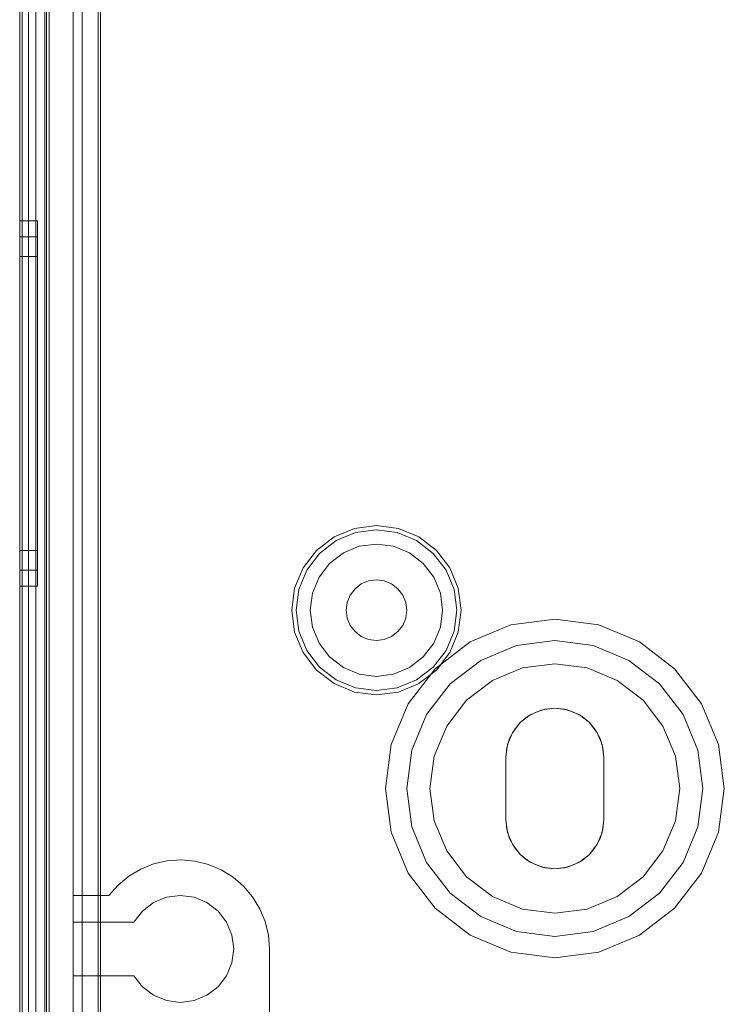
# Model space of a CAD drawing. Extents: x -620 to 300, y 62 to 1112.
# Tile 162 of 226: x 124.627 to 125.245, y 607.37 to 608.233. Entities that reach past the tile are written whole.
import ezdxf

# ---------------------------------------------------------------- set-up
doc = ezdxf.new("R2010")
doc.units = 0
doc.layers.get('0').update_dxf_attribs({"lineweight": 13})

# ---------------------------------------------------------------- blocks, each defined once
blk = doc.blocks.new('Referenz-A06CPVZML0')
at = {"color": 9, "linetype": 'ByBlock', "lineweight": 13, "ltscale": 0.13, "true_color": 0xc1c9c4}
for p, q in [((124.62741, 609.78559), (124.62741, 607.20747)), ((124.62741, 607.20747), (124.62741, 609.78559)), ((124.64929, 607.20747), (124.64929, 609.78559)), ((124.62741, 607.30122), (124.62741, 609.69184)), ((124.63522, 607.30122), (124.63522, 609.69184)), ((124.64929, 609.64809), (124.64929, 607.34497)), ((124.67429, 607.34497), (124.67429, 609.64809)), ((124.62741, 608.49653), (124.62741, 607.30122)), ((124.62741, 608.49653), (124.62741, 607.29341)), ((124.62741, 607.29341), (124.62741, 608.49653)), ((124.63522, 607.30122), (124.63522, 608.49653)), ((124.63522, 607.29341), (124.63522, 608.49653)), ((124.63522, 608.49653), (124.63522, 607.29341)), ((124.67429, 608.2895), (124.67429, 607.46528)), ((124.69616, 608.2895), (124.69616, 607.48222)), ((124.69616, 607.46528), (124.69616, 608.2895)), ((124.65085, 607.20747), (124.65085, 608.26216)), ((124.64304, 608.05669), (124.62741, 608.05669)), ((124.62741, 608.05669), (124.62741, 608.05123)), ((124.62741, 608.05123), (124.62741, 608.05669)), ((124.64304, 608.05361), (124.64304, 608.05669)), ((124.64304, 608.05361), (124.64304, 608.05669)), ((124.62741, 608.05123), (124.62741, 608.03523)), ((124.62741, 608.03523), (124.62741, 608.05123)), ((124.64304, 608.0445), (124.64304, 608.05361)), ((124.64304, 608.0445), (124.64304, 608.05361)), ((124.64304, 608.04263), (124.62741, 608.04263)), ((124.62741, 608.04263), (124.62741, 608.03765)), ((124.62741, 608.03765), (124.62741, 608.04263)), ((124.62741, 608.03765), (124.62741, 608.02305)), ((124.62741, 608.02305), (124.62741, 608.03765)), ((124.64304, 608.0297), (124.64304, 608.0445)), ((124.64304, 608.0297), (124.64304, 608.0445)), ((124.64304, 608.03982), (124.64304, 608.04263)), ((124.64304, 608.03982), (124.64304, 608.04263)), ((124.64304, 608.03151), (124.64304, 608.03982)), ((124.64304, 608.03151), (124.64304, 608.03982)), ((124.62741, 608.03523), (124.62741, 608.00978)), ((124.62741, 608.00978), (124.62741, 608.03523)), ((124.64304, 608.018), (124.64304, 608.03151)), ((124.64304, 608.018), (124.64304, 608.03151)), ((124.64304, 608.00978), (124.64304, 608.0297)), ((124.64304, 608.00978), (124.64304, 608.0297)), ((124.62741, 608.02544), (124.62741, 608.02105)), ((124.64304, 608.02544), (124.62741, 608.02544)), ((124.62741, 608.02105), (124.62741, 608.02544)), ((124.62741, 608.02305), (124.62741, 607.99984)), ((124.62741, 607.99984), (124.62741, 608.02305)), ((124.62741, 608.02105), (124.62741, 608.00817)), ((124.62741, 608.00817), (124.62741, 608.02105)), ((124.64304, 608.02105), (124.64304, 608.02544)), ((124.64304, 608.02105), (124.64304, 608.02544)), ((124.64304, 608.00817), (124.64304, 608.02105)), ((124.64304, 608.00817), (124.64304, 608.02105)), ((124.64304, 607.99984), (124.64304, 608.018)), ((124.64304, 607.99984), (124.64304, 608.018)), ((124.62741, 608.00978), (124.62741, 607.97661)), ((124.62741, 607.97661), (124.62741, 608.00978)), ((124.62741, 608.00817), (124.62741, 607.98768)), ((124.62741, 607.98768), (124.62741, 608.00817)), ((124.64304, 607.98551), (124.64304, 608.00978)), ((124.64304, 607.98551), (124.64304, 608.00978)), ((124.64304, 607.98768), (124.64304, 608.00817)), ((124.64304, 607.98768), (124.64304, 608.00817)), ((124.62741, 607.99984), (124.62741, 607.96958)), ((124.62741, 607.96958), (124.62741, 607.99984)), ((124.64304, 607.9777), (124.64304, 607.99984)), ((124.64304, 607.9777), (124.64304, 607.99984)), ((124.62741, 607.98768), (124.62741, 607.96099)), ((124.62741, 607.96099), (124.62741, 607.98768)), ((124.64304, 607.96099), (124.64304, 607.98768)), ((124.64304, 607.96099), (124.64304, 607.98768)), ((124.64304, 607.95782), (124.64304, 607.98551)), ((124.64304, 607.95782), (124.64304, 607.98551)), ((124.62741, 607.97661), (124.62741, 607.93798)), ((124.62741, 607.93798), (124.62741, 607.97661)), ((124.64304, 607.95244), (124.64304, 607.9777)), ((124.64304, 607.95244), (124.64304, 607.9777)), ((124.62741, 607.96958), (124.62741, 607.93434)), ((124.62741, 607.93434), (124.62741, 607.96958)), ((124.62741, 607.96099), (124.62741, 607.9299)), ((124.62741, 607.9299), (124.62741, 607.96099)), ((124.64304, 607.9299), (124.64304, 607.96099)), ((124.64304, 607.9299), (124.64304, 607.96099)), ((124.64304, 607.92778), (124.64304, 607.95782)), ((124.64304, 607.92778), (124.64304, 607.95782)), ((124.64304, 607.92503), (124.64304, 607.95244)), ((124.64304, 607.92503), (124.64304, 607.95244)), ((124.62741, 607.93798), (124.62741, 607.89653)), ((124.62741, 607.89653), (124.62741, 607.93798)), ((124.62741, 607.93434), (124.62741, 607.89653)), ((124.62741, 607.89653), (124.62741, 607.93434)), ((124.62741, 607.9299), (124.62741, 607.89653)), ((124.62741, 607.89653), (124.62741, 607.9299)), ((124.64304, 607.89653), (124.64304, 607.9299)), ((124.64304, 607.89653), (124.64304, 607.9299)), ((124.64304, 607.89653), (124.64304, 607.92778)), ((124.64304, 607.89653), (124.64304, 607.92778)), ((124.64304, 607.89653), (124.64304, 607.92503)), ((124.64304, 607.89653), (124.64304, 607.92503)), ((124.62741, 607.89653), (124.62741, 607.85872)), ((124.62741, 607.89653), (124.62741, 607.85508)), ((124.62741, 607.89653), (124.62741, 607.86317)), ((124.62741, 607.85872), (124.62741, 607.89653)), ((124.62741, 607.85508), (124.62741, 607.89653)), ((124.62741, 607.86317), (124.62741, 607.89653)), ((124.64304, 607.86803), (124.64304, 607.89653)), ((124.64304, 607.86529), (124.64304, 607.89653)), ((124.64304, 607.86317), (124.64304, 607.89653)), ((124.64304, 607.86803), (124.64304, 607.89653)), ((124.64304, 607.86529), (124.64304, 607.89653)), ((124.64304, 607.86317), (124.64304, 607.89653)), ((124.64304, 607.84062), (124.64304, 607.86803)), ((124.64304, 607.84062), (124.64304, 607.86803)), ((124.64304, 607.83524), (124.64304, 607.86529)), ((124.64304, 607.83524), (124.64304, 607.86529)), ((124.62741, 607.86317), (124.62741, 607.83208)), ((124.62741, 607.83208), (124.62741, 607.86317)), ((124.62741, 607.85872), (124.62741, 607.82349)), ((124.62741, 607.82349), (124.62741, 607.85872)), ((124.64304, 607.83208), (124.64304, 607.86317)), ((124.64304, 607.83208), (124.64304, 607.86317)), ((124.62741, 607.85508), (124.62741, 607.81645)), ((124.62741, 607.81645), (124.62741, 607.85508)), ((124.64304, 607.81537), (124.64304, 607.84062)), ((124.64304, 607.81537), (124.64304, 607.84062)), ((124.62741, 607.83208), (124.62741, 607.80538)), ((124.62741, 607.80538), (124.62741, 607.83208)), ((124.64304, 607.80755), (124.64304, 607.83524)), ((124.64304, 607.80755), (124.64304, 607.83524)), ((124.64304, 607.80538), (124.64304, 607.83208)), ((124.64304, 607.80538), (124.64304, 607.83208)), ((124.62741, 607.82349), (124.62741, 607.79323)), ((124.62741, 607.79323), (124.62741, 607.82349)), ((124.62741, 607.81645), (124.62741, 607.78328)), ((124.62741, 607.78328), (124.62741, 607.81645)), ((124.64304, 607.79323), (124.64304, 607.81537)), ((124.64304, 607.79323), (124.64304, 607.81537)), ((124.62741, 607.80538), (124.62741, 607.7849)), ((124.62741, 607.7849), (124.62741, 607.80538)), ((124.64304, 607.78328), (124.64304, 607.80755)), ((124.64304, 607.78328), (124.64304, 607.80755)), ((124.64304, 607.7849), (124.64304, 607.80538)), ((124.64304, 607.7849), (124.64304, 607.80538)), ((124.62741, 607.79323), (124.62741, 607.77001)), ((124.62741, 607.77001), (124.62741, 607.79323)), ((124.64304, 607.77506), (124.64304, 607.79323)), ((124.64304, 607.77506), (124.64304, 607.79323)), ((124.9207, 607.78697), (124.9028, 607.77956)), ((124.93991, 607.7895), (124.9207, 607.78697)), ((124.95912, 607.78697), (124.93991, 607.7895)), ((124.97702, 607.77956), (124.95912, 607.78697)), ((124.62741, 607.7849), (124.62741, 607.77202)), ((124.62741, 607.77202), (124.62741, 607.7849)), ((124.62741, 607.78328), (124.62741, 607.75783)), ((124.62741, 607.75783), (124.62741, 607.78328)), ((124.64304, 607.77202), (124.64304, 607.7849)), ((124.64304, 607.77202), (124.64304, 607.7849)), ((124.64304, 607.76337), (124.64304, 607.78328)), ((124.64304, 607.76337), (124.64304, 607.78328)), ((124.9028, 607.77956), (124.88743, 607.76776)), ((124.90471, 607.77625), (124.92169, 607.78328)), ((124.92169, 607.78328), (124.93991, 607.78568)), ((124.93991, 607.78568), (124.95813, 607.78328)), ((124.95813, 607.78328), (124.97511, 607.77625)), ((124.99239, 607.76776), (124.97702, 607.77956)), ((124.62741, 607.77202), (124.62741, 607.76763)), ((124.62741, 607.76763), (124.62741, 607.77202)), ((124.62741, 607.77001), (124.62741, 607.75542)), ((124.62741, 607.75542), (124.62741, 607.77001)), ((124.64304, 607.76156), (124.64304, 607.77506)), ((124.64304, 607.76156), (124.64304, 607.77506)), ((124.64304, 607.76763), (124.64304, 607.77202)), ((124.64304, 607.76763), (124.64304, 607.77202)), ((124.89013, 607.76506), (124.90471, 607.77625)), ((124.92491, 607.77128), (124.91093, 607.76548)), ((124.92491, 607.77128), (124.91093, 607.76548)), ((124.93991, 607.77325), (124.92491, 607.77128)), ((124.93991, 607.77325), (124.92491, 607.77128)), ((124.95492, 607.77128), (124.93991, 607.77325)), ((124.95492, 607.77128), (124.93991, 607.77325)), ((124.9689, 607.76548), (124.95492, 607.77128)), ((124.9689, 607.76548), (124.95492, 607.77128)), ((124.97511, 607.77625), (124.98969, 607.76506)), ((124.62741, 607.76763), (124.64304, 607.76763)), ((124.64304, 607.74857), (124.64304, 607.76337)), ((124.64304, 607.74857), (124.64304, 607.76337)), ((124.64304, 607.75325), (124.64304, 607.76156)), ((124.64304, 607.75325), (124.64304, 607.76156)), ((124.88743, 607.76776), (124.87564, 607.75239)), ((124.87894, 607.75048), (124.89013, 607.76506)), ((124.91093, 607.76548), (124.89892, 607.75627)), ((124.91093, 607.76548), (124.89892, 607.75627)), ((124.9809, 607.75627), (124.9689, 607.76548)), ((124.9809, 607.75627), (124.9689, 607.76548)), ((124.98969, 607.76506), (125.00088, 607.75048)), ((125.00419, 607.75239), (124.99239, 607.76776)), ((124.62741, 607.75783), (124.62741, 607.74183)), ((124.62741, 607.74183), (124.62741, 607.75783)), ((124.62741, 607.75542), (124.62741, 607.75044)), ((124.62741, 607.75044), (124.62741, 607.75542)), ((124.64304, 607.75044), (124.64304, 607.75325)), ((124.64304, 607.75044), (124.64304, 607.75325)), ((124.87564, 607.75239), (124.86822, 607.73449)), ((124.89892, 607.75627), (124.88971, 607.74427)), ((124.89892, 607.75627), (124.88971, 607.74427)), ((124.99011, 607.74427), (124.9809, 607.75627)), ((124.99011, 607.74427), (124.9809, 607.75627)), ((125.0116, 607.73449), (125.00419, 607.75239)), ((124.62741, 607.75044), (124.64304, 607.75044)), ((124.64304, 607.73945), (124.64304, 607.74857)), ((124.64304, 607.73945), (124.64304, 607.74857)), ((124.87191, 607.7335), (124.87894, 607.75048)), ((124.88971, 607.74427), (124.88392, 607.73029)), ((124.88971, 607.74427), (124.88392, 607.73029)), ((124.99591, 607.73029), (124.99011, 607.74427)), ((124.99591, 607.73029), (124.99011, 607.74427)), ((125.00088, 607.75048), (125.00791, 607.7335)), ((124.62741, 607.74183), (124.62741, 607.73638)), ((124.62741, 607.73638), (124.62741, 607.74183)), ((124.62741, 607.73638), (124.64304, 607.73638)), ((124.64304, 607.73638), (124.64304, 607.73945)), ((124.64304, 607.73638), (124.64304, 607.73945)), ((124.92663, 607.73829), (124.92113, 607.73406)), ((124.92113, 607.73406), (124.92663, 607.73829)), ((124.93304, 607.74094), (124.92663, 607.73829)), ((124.92663, 607.73829), (124.93304, 607.74094)), ((124.93991, 607.74184), (124.93304, 607.74094)), ((124.93304, 607.74094), (124.93991, 607.74184)), ((124.94679, 607.74094), (124.93991, 607.74184)), ((124.93991, 607.74184), (124.94679, 607.74094)), ((124.95319, 607.73829), (124.94679, 607.74094)), ((124.94679, 607.74094), (124.95319, 607.73829)), ((124.95869, 607.73406), (124.95319, 607.73829)), ((124.95319, 607.73829), (124.95869, 607.73406)), ((124.86822, 607.73449), (124.86569, 607.71528)), ((124.86951, 607.71528), (124.87191, 607.7335)), ((124.88392, 607.73029), (124.88194, 607.71528)), ((124.88392, 607.73029), (124.88194, 607.71528)), ((124.91691, 607.72856), (124.91425, 607.72216)), ((124.91425, 607.72216), (124.91691, 607.72856)), ((124.92113, 607.73406), (124.91691, 607.72856)), ((124.91691, 607.72856), (124.92113, 607.73406)), ((124.96292, 607.72856), (124.95869, 607.73406)), ((124.95869, 607.73406), (124.96292, 607.72856)), ((124.96557, 607.72216), (124.96292, 607.72856)), ((124.96292, 607.72856), (124.96557, 607.72216)), ((124.99788, 607.71528), (124.99591, 607.73029)), ((124.99788, 607.71528), (124.99591, 607.73029)), ((125.00791, 607.7335), (125.01031, 607.71528)), ((125.01413, 607.71528), (125.0116, 607.73449)), ((124.91425, 607.72216), (124.91335, 607.71528)), ((124.91335, 607.71528), (124.91425, 607.72216)), ((124.96647, 607.71528), (124.96557, 607.72216)), ((124.96557, 607.72216), (124.96647, 607.71528)), ((124.86569, 607.71528), (124.86822, 607.69607)), ((124.87191, 607.69706), (124.86951, 607.71528)), ((124.88194, 607.71528), (124.88392, 607.70028)), ((124.88194, 607.71528), (124.88392, 607.70028)), ((124.91335, 607.71528), (124.91425, 607.70841)), ((124.91425, 607.70841), (124.91335, 607.71528)), ((124.96557, 607.70841), (124.96647, 607.71528)), ((124.96647, 607.71528), (124.96557, 607.70841)), ((124.99591, 607.70028), (124.99788, 607.71528)), ((124.99591, 607.70028), (124.99788, 607.71528)), ((125.01031, 607.71528), (125.00791, 607.69706)), ((125.0116, 607.69607), (125.01413, 607.71528)), ((124.91425, 607.70841), (124.91691, 607.702)), ((124.91691, 607.702), (124.91425, 607.70841)), ((124.91691, 607.702), (124.92113, 607.6965)), ((124.92113, 607.6965), (124.91691, 607.702)), ((124.95869, 607.6965), (124.96292, 607.702)), ((124.96292, 607.702), (124.95869, 607.6965)), ((124.96292, 607.702), (124.96557, 607.70841)), ((124.96557, 607.70841), (124.96292, 607.702)), ((125.05774, 607.70241), (125.02194, 607.68758)), ((125.05774, 607.70241), (125.02194, 607.68758)), ((125.09616, 607.70747), (125.05774, 607.70241)), ((125.09616, 607.70747), (125.05774, 607.70241)), ((125.13458, 607.70241), (125.09616, 607.70747)), ((125.13458, 607.70241), (125.09616, 607.70747)), ((125.17038, 607.68758), (125.13458, 607.70241)), ((125.17038, 607.68758), (125.13458, 607.70241)), ((124.86822, 607.69607), (124.87564, 607.67817)), ((124.87894, 607.68008), (124.87191, 607.69706)), ((124.88392, 607.70028), (124.88971, 607.6863)), ((124.88392, 607.70028), (124.88971, 607.6863)), ((124.92113, 607.6965), (124.92663, 607.69228)), ((124.92663, 607.69228), (124.92113, 607.6965)), ((124.92663, 607.69228), (124.93304, 607.68962)), ((124.93304, 607.68962), (124.92663, 607.69228)), ((124.94679, 607.68962), (124.95319, 607.69228)), ((124.95319, 607.69228), (124.94679, 607.68962)), ((124.95319, 607.69228), (124.95869, 607.6965)), ((124.95869, 607.6965), (124.95319, 607.69228)), ((124.99011, 607.6863), (124.99591, 607.70028)), ((124.99011, 607.6863), (124.99591, 607.70028)), ((125.00791, 607.69706), (125.00088, 607.68008)), ((125.00419, 607.67817), (125.0116, 607.69607)), ((124.88971, 607.6863), (124.89892, 607.67429)), ((124.88971, 607.6863), (124.89892, 607.67429)), ((124.93304, 607.68962), (124.93991, 607.68872)), ((124.93991, 607.68872), (124.93304, 607.68962)), ((124.93991, 607.68872), (124.94679, 607.68962)), ((124.94679, 607.68962), (124.93991, 607.68872)), ((124.9809, 607.67429), (124.99011, 607.6863)), ((124.9809, 607.67429), (124.99011, 607.6863)), ((125.02194, 607.68758), (124.9912, 607.66399)), ((125.02194, 607.68758), (124.9912, 607.66399)), ((125.03132, 607.67134), (125.0626, 607.6843)), ((125.0626, 607.6843), (125.03132, 607.67134)), ((125.0626, 607.6843), (125.09616, 607.68872)), ((125.09616, 607.68872), (125.0626, 607.6843)), ((125.09616, 607.68872), (125.12973, 607.6843)), ((125.12973, 607.6843), (125.09616, 607.68872)), ((125.12973, 607.6843), (125.16101, 607.67134)), ((125.16101, 607.67134), (125.12973, 607.6843)), ((125.20112, 607.66399), (125.17038, 607.68758)), ((125.20112, 607.66399), (125.17038, 607.68758)), ((124.87564, 607.67817), (124.88743, 607.6628)), ((124.89013, 607.6655), (124.87894, 607.68008)), ((125.00088, 607.68008), (124.98969, 607.6655)), ((124.99239, 607.6628), (125.00419, 607.67817)), ((124.89892, 607.67429), (124.91093, 607.66508)), ((124.89892, 607.67429), (124.91093, 607.66508)), ((124.9689, 607.66508), (124.9809, 607.67429)), ((124.9689, 607.66508), (124.9809, 607.67429)), ((125.00446, 607.65073), (125.03132, 607.67134)), ((125.03132, 607.67134), (125.00446, 607.65073)), ((125.09616, 607.66841), (125.06785, 607.66468)), ((125.06785, 607.66468), (125.09616, 607.66841)), ((125.12447, 607.66468), (125.09616, 607.66841)), ((125.09616, 607.66841), (125.12447, 607.66468)), ((125.16101, 607.67134), (125.18786, 607.65073)), ((125.18786, 607.65073), (125.16101, 607.67134)), ((124.88743, 607.6628), (124.9028, 607.65101)), ((124.90471, 607.65431), (124.89013, 607.6655)), ((124.91093, 607.66508), (124.92491, 607.65929)), ((124.91093, 607.66508), (124.92491, 607.65929)), ((124.92491, 607.65929), (124.93991, 607.65731)), ((124.92491, 607.65929), (124.93991, 607.65731)), ((124.93991, 607.65731), (124.95492, 607.65929)), ((124.93991, 607.65731), (124.95492, 607.65929)), ((124.95492, 607.65929), (124.9689, 607.66508)), ((124.95492, 607.65929), (124.9689, 607.66508)), ((124.9912, 607.66399), (124.96761, 607.63325)), ((124.9912, 607.66399), (124.96761, 607.63325)), ((124.98969, 607.6655), (124.97511, 607.65431)), ((124.97702, 607.65101), (124.99239, 607.6628)), ((125.06785, 607.66468), (125.04147, 607.65375)), ((125.04147, 607.65375), (125.06785, 607.66468)), ((125.15085, 607.65375), (125.12447, 607.66468)), ((125.12447, 607.66468), (125.15085, 607.65375)), ((125.22471, 607.63325), (125.20112, 607.66399)), ((125.22471, 607.63325), (125.20112, 607.66399)), ((124.9028, 607.65101), (124.9207, 607.64359)), ((124.92169, 607.64728), (124.90471, 607.65431)), ((124.97511, 607.65431), (124.95813, 607.64728)), ((124.95912, 607.64359), (124.97702, 607.65101)), ((124.98385, 607.62388), (125.00446, 607.65073)), ((125.00446, 607.65073), (124.98385, 607.62388)), ((125.04147, 607.65375), (125.01882, 607.63637)), ((125.01882, 607.63637), (125.04147, 607.65375)), ((125.1735, 607.63637), (125.15085, 607.65375)), ((125.15085, 607.65375), (125.1735, 607.63637)), ((125.18786, 607.65073), (125.20847, 607.62388)), ((125.20847, 607.62388), (125.18786, 607.65073)), ((124.9207, 607.64359), (124.93991, 607.64106)), ((124.93991, 607.64488), (124.92169, 607.64728)), ((124.95813, 607.64728), (124.93991, 607.64488)), ((124.93991, 607.64106), (124.95912, 607.64359)), ((124.96761, 607.63325), (124.95278, 607.59745)), ((124.96761, 607.63325), (124.95278, 607.59745)), ((125.01882, 607.63637), (125.00144, 607.61372)), ((125.00144, 607.61372), (125.01882, 607.63637)), ((125.19088, 607.61372), (125.1735, 607.63637)), ((125.1735, 607.63637), (125.19088, 607.61372)), ((125.23954, 607.59745), (125.22471, 607.63325)), ((125.23954, 607.59745), (125.22471, 607.63325)), ((124.97089, 607.5926), (124.98385, 607.62388)), ((124.98385, 607.62388), (124.97089, 607.5926)), ((125.06578, 607.61676), (125.07468, 607.62359)), ((125.07468, 607.62359), (125.06578, 607.61676)), ((125.07229, 607.6221), (125.07972, 607.62607)), ((125.07972, 607.62607), (125.07229, 607.6221)), ((125.07468, 607.62359), (125.08504, 607.62788)), ((125.08504, 607.62788), (125.07468, 607.62359)), ((125.07972, 607.62607), (125.08778, 607.62852)), ((125.08778, 607.62852), (125.07972, 607.62607)), ((125.08504, 607.62788), (125.09616, 607.62934)), ((125.09616, 607.62934), (125.08504, 607.62788)), ((125.08778, 607.62852), (125.09616, 607.62934)), ((125.09616, 607.62934), (125.08778, 607.62852)), ((125.09616, 607.62934), (125.10454, 607.62852)), ((125.10454, 607.62852), (125.09616, 607.62934)), ((125.09616, 607.62934), (125.10728, 607.62788)), ((125.10728, 607.62788), (125.09616, 607.62934)), ((125.10454, 607.62852), (125.11261, 607.62607)), ((125.11261, 607.62607), (125.10454, 607.62852)), ((125.10728, 607.62788), (125.11765, 607.62359)), ((125.11765, 607.62359), (125.10728, 607.62788)), ((125.11261, 607.62607), (125.12003, 607.6221)), ((125.12003, 607.6221), (125.11261, 607.62607)), ((125.11765, 607.62359), (125.12655, 607.61676)), ((125.12655, 607.61676), (125.11765, 607.62359)), ((125.20847, 607.62388), (125.22143, 607.5926)), ((125.22143, 607.5926), (125.20847, 607.62388)), ((125.05895, 607.60786), (125.06578, 607.61676)), ((125.06578, 607.61676), (125.05895, 607.60786)), ((125.06043, 607.61025), (125.06578, 607.61676)), ((125.06578, 607.61676), (125.06043, 607.61025)), ((125.06578, 607.61676), (125.07229, 607.6221)), ((125.07229, 607.6221), (125.06578, 607.61676)), ((125.12003, 607.6221), (125.12655, 607.61676)), ((125.12655, 607.61676), (125.12003, 607.6221)), ((125.12655, 607.61676), (125.13189, 607.61025)), ((125.13189, 607.61025), (125.12655, 607.61676)), ((125.12655, 607.61676), (125.13337, 607.60786)), ((125.13337, 607.60786), (125.12655, 607.61676)), ((125.00144, 607.61372), (124.99051, 607.58734)), ((124.99051, 607.58734), (125.00144, 607.61372)), ((125.05466, 607.5975), (125.05895, 607.60786)), ((125.05895, 607.60786), (125.05466, 607.5975)), ((125.05646, 607.60282), (125.06043, 607.61025)), ((125.06043, 607.61025), (125.05646, 607.60282)), ((125.13189, 607.61025), (125.13586, 607.60282)), ((125.13586, 607.60282), (125.13189, 607.61025)), ((125.13337, 607.60786), (125.13767, 607.5975)), ((125.13767, 607.5975), (125.13337, 607.60786)), ((125.20181, 607.58734), (125.19088, 607.61372)), ((125.19088, 607.61372), (125.20181, 607.58734)), ((124.95278, 607.59745), (124.94772, 607.55903)), ((124.95278, 607.59745), (124.94772, 607.55903)), ((125.05319, 607.58638), (125.05466, 607.5975)), ((125.05466, 607.5975), (125.05319, 607.58638)), ((125.05402, 607.59476), (125.05646, 607.60282)), ((125.05646, 607.60282), (125.05402, 607.59476)), ((125.13586, 607.60282), (125.1383, 607.59476)), ((125.1383, 607.59476), (125.13586, 607.60282)), ((125.13767, 607.5975), (125.13913, 607.58638)), ((125.13913, 607.58638), (125.13767, 607.5975)), ((125.2446, 607.55903), (125.23954, 607.59745)), ((125.2446, 607.55903), (125.23954, 607.59745)), ((124.96647, 607.55903), (124.97089, 607.5926)), ((124.97089, 607.5926), (124.96647, 607.55903)), ((125.05319, 607.58638), (125.05402, 607.59476)), ((125.05402, 607.59476), (125.05319, 607.58638)), ((125.1383, 607.59476), (125.13913, 607.58638)), ((125.13913, 607.58638), (125.1383, 607.59476)), ((125.22143, 607.5926), (125.22585, 607.55903)), ((125.22585, 607.55903), (125.22143, 607.5926)), ((124.99051, 607.58734), (124.98679, 607.55903)), ((124.98679, 607.55903), (124.99051, 607.58734)), ((125.05319, 607.55903), (125.05319, 607.58638)), ((125.05319, 607.58638), (125.05319, 607.55903)), ((125.05319, 607.58638), (125.05319, 607.58638)), ((125.05319, 607.53169), (125.05319, 607.58638)), ((125.05319, 607.58638), (125.05319, 607.53169)), ((125.05319, 607.58638), (125.05319, 607.58638)), ((125.13913, 607.58638), (125.13913, 607.55903)), ((125.13913, 607.55903), (125.13913, 607.58638)), ((125.13913, 607.58638), (125.13913, 607.58638)), ((125.13913, 607.58638), (125.13913, 607.53169)), ((125.13913, 607.53169), (125.13913, 607.58638)), ((125.13913, 607.58638), (125.13913, 607.58638)), ((125.20554, 607.55903), (125.20181, 607.58734)), ((125.20181, 607.58734), (125.20554, 607.55903)), ((124.94772, 607.55903), (124.95278, 607.52061)), ((124.94772, 607.55903), (124.95278, 607.52061)), ((124.97089, 607.52547), (124.96647, 607.55903)), ((124.96647, 607.55903), (124.97089, 607.52547)), ((124.98679, 607.55903), (124.99051, 607.53072)), ((124.99051, 607.53072), (124.98679, 607.55903)), ((125.05319, 607.53169), (125.05319, 607.55903)), ((125.05319, 607.55903), (125.05319, 607.53169)), ((125.13913, 607.55903), (125.13913, 607.53169)), ((125.13913, 607.53169), (125.13913, 607.55903)), ((125.20181, 607.53072), (125.20554, 607.55903)), ((125.20554, 607.55903), (125.20181, 607.53072)), ((125.22585, 607.55903), (125.22143, 607.52547)), ((125.22143, 607.52547), (125.22585, 607.55903)), ((125.23954, 607.52061), (125.2446, 607.55903)), ((125.23954, 607.52061), (125.2446, 607.55903)), ((124.99051, 607.53072), (125.00144, 607.50434)), ((125.00144, 607.50434), (124.99051, 607.53072)), ((125.05402, 607.52331), (125.05319, 607.53169)), ((125.05319, 607.53169), (125.05402, 607.52331)), ((125.05319, 607.53169), (125.05319, 607.53169)), ((125.05466, 607.52057), (125.05319, 607.53169)), ((125.05319, 607.53169), (125.05466, 607.52057)), ((125.05319, 607.53169), (125.05319, 607.53169)), ((125.13913, 607.53169), (125.13767, 607.52057)), ((125.13767, 607.52057), (125.13913, 607.53169)), ((125.13913, 607.53169), (125.1383, 607.52331)), ((125.1383, 607.52331), (125.13913, 607.53169)), ((125.13913, 607.53169), (125.13913, 607.53169)), ((125.13913, 607.53169), (125.13913, 607.53169)), ((125.19088, 607.50434), (125.20181, 607.53072)), ((125.20181, 607.53072), (125.19088, 607.50434)), ((124.95278, 607.52061), (124.96761, 607.48481)), ((124.95278, 607.52061), (124.96761, 607.48481)), ((124.98385, 607.49419), (124.97089, 607.52547)), ((124.97089, 607.52547), (124.98385, 607.49419)), ((125.05646, 607.51524), (125.05402, 607.52331)), ((125.05402, 607.52331), (125.05646, 607.51524)), ((125.05895, 607.5102), (125.05466, 607.52057)), ((125.05466, 607.52057), (125.05895, 607.5102)), ((125.13767, 607.52057), (125.13337, 607.5102)), ((125.13337, 607.5102), (125.13767, 607.52057)), ((125.1383, 607.52331), (125.13586, 607.51524)), ((125.13586, 607.51524), (125.1383, 607.52331)), ((125.22143, 607.52547), (125.20847, 607.49419)), ((125.20847, 607.49419), (125.22143, 607.52547)), ((125.22471, 607.48481), (125.23954, 607.52061)), ((125.22471, 607.48481), (125.23954, 607.52061)), ((125.06043, 607.50782), (125.05646, 607.51524)), ((125.05646, 607.51524), (125.06043, 607.50782)), ((125.13586, 607.51524), (125.13189, 607.50782)), ((125.13189, 607.50782), (125.13586, 607.51524)), ((125.00144, 607.50434), (125.01882, 607.48169)), ((125.01882, 607.48169), (125.00144, 607.50434)), ((125.06578, 607.5013), (125.05895, 607.5102)), ((125.05895, 607.5102), (125.06578, 607.5013)), ((125.06578, 607.5013), (125.06043, 607.50782)), ((125.06043, 607.50782), (125.06578, 607.5013)), ((125.13337, 607.5102), (125.12655, 607.5013)), ((125.12655, 607.5013), (125.13337, 607.5102)), ((125.13189, 607.50782), (125.12655, 607.5013)), ((125.12655, 607.5013), (125.13189, 607.50782)), ((125.1735, 607.48169), (125.19088, 607.50434)), ((125.19088, 607.50434), (125.1735, 607.48169)), ((124.74474, 607.49298), (124.75662, 607.49569)), ((124.75662, 607.49569), (124.74474, 607.49298)), ((124.75662, 607.49569), (124.76878, 607.49653)), ((124.76878, 607.49653), (124.75662, 607.49569)), ((124.76878, 607.49653), (124.78092, 607.49546)), ((124.78092, 607.49546), (124.76878, 607.49653)), ((124.78092, 607.49546), (124.79274, 607.49252)), ((124.79274, 607.49252), (124.78092, 607.49546)), ((125.00446, 607.46733), (124.98385, 607.49419)), ((124.98385, 607.49419), (125.00446, 607.46733)), ((125.07229, 607.49596), (125.06578, 607.5013)), ((125.06578, 607.5013), (125.07229, 607.49596)), ((125.07468, 607.49448), (125.06578, 607.5013)), ((125.06578, 607.5013), (125.07468, 607.49448)), ((125.07972, 607.49199), (125.07229, 607.49596)), ((125.07229, 607.49596), (125.07972, 607.49199)), ((125.08504, 607.49018), (125.07468, 607.49448)), ((125.07468, 607.49448), (125.08504, 607.49018)), ((125.11765, 607.49448), (125.10728, 607.49018)), ((125.10728, 607.49018), (125.11765, 607.49448)), ((125.12003, 607.49596), (125.11261, 607.49199)), ((125.11261, 607.49199), (125.12003, 607.49596)), ((125.12655, 607.5013), (125.11765, 607.49448)), ((125.11765, 607.49448), (125.12655, 607.5013)), ((125.12655, 607.5013), (125.12003, 607.49596)), ((125.12003, 607.49596), (125.12655, 607.5013)), ((125.20847, 607.49419), (125.18786, 607.46733)), ((125.18786, 607.46733), (125.20847, 607.49419)), ((124.72296, 607.48222), (124.73343, 607.48845)), ((124.73343, 607.48845), (124.72296, 607.48222)), ((124.73343, 607.48845), (124.74474, 607.49298)), ((124.74474, 607.49298), (124.73343, 607.48845)), ((124.79274, 607.49252), (124.80397, 607.48778)), ((124.80397, 607.48778), (124.79274, 607.49252)), ((124.80397, 607.48778), (124.81432, 607.48135)), ((124.81432, 607.48135), (124.80397, 607.48778)), ((124.96761, 607.48481), (124.9912, 607.45407)), ((124.96761, 607.48481), (124.9912, 607.45407)), ((125.08778, 607.48955), (125.07972, 607.49199)), ((125.07972, 607.49199), (125.08778, 607.48955)), ((125.09616, 607.48872), (125.08504, 607.49018)), ((125.08504, 607.49018), (125.09616, 607.48872)), ((125.09616, 607.48872), (125.08778, 607.48955)), ((125.08778, 607.48955), (125.09616, 607.48872)), ((125.10728, 607.49018), (125.09616, 607.48872)), ((125.09616, 607.48872), (125.10728, 607.49018)), ((125.10454, 607.48955), (125.09616, 607.48872)), ((125.09616, 607.48872), (125.10454, 607.48955)), ((125.11261, 607.49199), (125.10454, 607.48955)), ((125.10454, 607.48955), (125.11261, 607.49199)), ((125.20112, 607.45407), (125.22471, 607.48481)), ((125.20112, 607.45407), (125.22471, 607.48481)), ((124.69616, 607.48222), (124.69616, 607.47443)), ((124.71359, 607.47443), (124.72296, 607.48222)), ((124.72296, 607.48222), (124.71359, 607.47443)), ((124.81432, 607.48135), (124.82354, 607.47339)), ((124.82354, 607.47339), (124.81432, 607.48135)), ((125.01882, 607.48169), (125.04147, 607.46431)), ((125.04147, 607.46431), (125.01882, 607.48169)), ((125.15085, 607.46431), (125.1735, 607.48169)), ((125.1735, 607.48169), (125.15085, 607.46431)), ((124.69616, 607.47443), (124.69616, 607.46528)), ((124.70554, 607.46528), (124.71359, 607.47443)), ((124.71359, 607.47443), (124.70554, 607.46528)), ((124.82354, 607.47339), (124.83142, 607.46409)), ((124.83142, 607.46409), (124.82354, 607.47339)), ((125.03132, 607.44672), (125.00446, 607.46733)), ((125.00446, 607.46733), (125.03132, 607.44672)), ((125.18786, 607.46733), (125.16101, 607.44672)), ((125.16101, 607.44672), (125.18786, 607.46733)), ((124.70554, 607.46528), (124.67429, 607.46528)), ((124.67429, 607.46528), (124.67429, 607.44184)), ((124.67429, 607.46528), (124.69616, 607.46528)), ((124.67429, 607.46528), (124.67429, 607.46528)), ((124.69616, 607.46528), (124.70554, 607.46528)), ((124.69616, 607.46528), (124.69616, 607.46528)), ((124.70554, 607.46528), (124.70554, 607.46528)), ((124.7446, 607.459), (124.73489, 607.45155)), ((124.73489, 607.45155), (124.7446, 607.459)), ((124.7559, 607.46368), (124.7446, 607.459)), ((124.7446, 607.459), (124.7559, 607.46368)), ((124.76804, 607.46528), (124.7559, 607.46368)), ((124.7559, 607.46368), (124.76804, 607.46528)), ((124.78017, 607.46368), (124.76804, 607.46528)), ((124.76804, 607.46528), (124.78017, 607.46368)), ((124.79147, 607.459), (124.78017, 607.46368)), ((124.78017, 607.46368), (124.79147, 607.459)), ((124.80118, 607.45155), (124.79147, 607.459)), ((124.79147, 607.459), (124.80118, 607.45155)), ((124.83142, 607.46409), (124.83775, 607.45368)), ((124.83775, 607.45368), (124.83142, 607.46409)), ((125.04147, 607.46431), (125.06785, 607.45338)), ((125.06785, 607.45338), (125.04147, 607.46431)), ((125.12447, 607.45338), (125.15085, 607.46431)), ((125.15085, 607.46431), (125.12447, 607.45338)), ((124.73489, 607.45155), (124.72744, 607.44184)), ((124.72744, 607.44184), (124.73489, 607.45155)), ((124.80863, 607.44184), (124.80118, 607.45155)), ((124.80118, 607.45155), (124.80863, 607.44184)), ((124.83775, 607.45368), (124.84238, 607.44241)), ((124.84238, 607.44241), (124.83775, 607.45368)), ((124.9912, 607.45407), (125.02194, 607.43048)), ((124.9912, 607.45407), (125.02194, 607.43048)), ((125.06785, 607.45338), (125.09616, 607.44966)), ((125.09616, 607.44966), (125.06785, 607.45338)), ((125.09616, 607.44966), (125.12447, 607.45338)), ((125.12447, 607.45338), (125.09616, 607.44966)), ((125.17038, 607.43048), (125.20112, 607.45407)), ((125.17038, 607.43048), (125.20112, 607.45407)), ((124.67429, 607.44184), (124.67429, 607.39497)), ((124.72744, 607.44184), (124.67429, 607.44184)), ((124.67429, 607.44184), (124.72744, 607.44184)), ((124.67429, 607.44184), (124.67429, 607.44184)), ((124.72744, 607.44184), (124.72744, 607.44184)), ((124.81331, 607.43054), (124.80863, 607.44184)), ((124.80863, 607.44184), (124.81331, 607.43054)), ((124.84238, 607.44241), (124.84521, 607.43056)), ((124.84521, 607.43056), (124.84238, 607.44241)), ((125.0626, 607.43376), (125.03132, 607.44672)), ((125.03132, 607.44672), (125.0626, 607.43376)), ((125.16101, 607.44672), (125.12973, 607.43376)), ((125.12973, 607.43376), (125.16101, 607.44672)), ((125.09616, 607.42934), (125.0626, 607.43376)), ((125.0626, 607.43376), (125.09616, 607.42934)), ((125.12973, 607.43376), (125.09616, 607.42934)), ((125.09616, 607.42934), (125.12973, 607.43376)), ((124.81491, 607.41841), (124.81331, 607.43054)), ((124.81331, 607.43054), (124.81491, 607.41841)), ((124.84521, 607.43056), (124.84616, 607.41841)), ((124.84616, 607.41841), (124.84521, 607.43056)), ((125.02194, 607.43048), (125.05774, 607.41565)), ((125.02194, 607.43048), (125.05774, 607.41565)), ((125.13458, 607.41565), (125.17038, 607.43048)), ((125.13458, 607.41565), (125.17038, 607.43048)), ((124.81331, 607.40627), (124.81491, 607.41841)), ((124.81491, 607.41841), (124.81331, 607.40627)), ((124.84616, 607.41841), (124.84616, 607.2521)), ((124.84616, 607.26627), (124.84616, 607.41841)), ((124.84616, 607.41841), (124.84616, 607.41841)), ((125.05774, 607.41565), (125.09616, 607.41059)), ((125.05774, 607.41565), (125.09616, 607.41059)), ((125.09616, 607.41059), (125.13458, 607.41565)), ((125.09616, 607.41059), (125.13458, 607.41565)), ((124.80863, 607.39497), (124.81331, 607.40627)), ((124.81331, 607.40627), (124.80863, 607.39497)), ((124.67429, 607.39497), (124.72744, 607.39497)), ((124.67429, 607.39497), (124.67429, 607.34497)), ((124.72744, 607.39497), (124.67429, 607.39497)), ((124.67429, 607.39497), (124.67429, 607.39497)), ((124.72744, 607.39497), (124.73489, 607.38526)), ((124.73489, 607.38526), (124.72744, 607.39497)), ((124.72744, 607.39497), (124.72744, 607.39497)), ((124.80118, 607.38526), (124.80863, 607.39497)), ((124.80863, 607.39497), (124.80118, 607.38526)), ((124.73489, 607.38526), (124.7446, 607.37781)), ((124.7446, 607.37781), (124.73489, 607.38526)), ((124.79147, 607.37781), (124.80118, 607.38526)), ((124.80118, 607.38526), (124.79147, 607.37781)), ((124.7446, 607.37781), (124.7559, 607.37313)), ((124.7559, 607.37313), (124.7446, 607.37781)), ((124.7559, 607.37313), (124.76804, 607.37153)), ((124.76804, 607.37153), (124.7559, 607.37313)), ((124.76804, 607.37153), (124.78017, 607.37313)), ((124.78017, 607.37313), (124.76804, 607.37153)), ((124.78017, 607.37313), (124.79147, 607.37781)), ((124.79147, 607.37781), (124.78017, 607.37313))]:
    blk.add_line(p, q, dxfattribs=at)
at = {"color": 251, "linetype": 'ByBlock', "lineweight": 13, "ltscale": 0.13, "true_color": 0x636363}
for p, q in [((124.62741, 609.78559), (124.62741, 607.20747)), ((124.6531, 609.78559), (124.6531, 607.20747)), ((124.62966, 609.76972), (124.62966, 607.22466)), ((124.69616, 607.34028), (124.69616, 609.65278)), ((124.69814, 607.34226), (124.69814, 609.6508)), ((124.64147, 607.34497), (124.64147, 609.64809)), ((124.64147, 609.64809), (124.64147, 607.34497)), ((124.6821, 607.34497), (124.6821, 609.64809)), ((124.6821, 609.64809), (124.6821, 607.34497))]:
    blk.add_line(p, q, dxfattribs=at)

msp = doc.modelspace()

# ---------------------------------------------------------------- block references
at = {"color": 8, "lineweight": 25, "ltscale": 0.25, "true_color": 0x808080}
msp.add_blockref('Referenz-A06CPVZML0', (0, 0), dxfattribs=at)

doc.saveas('drawing.dxf')
